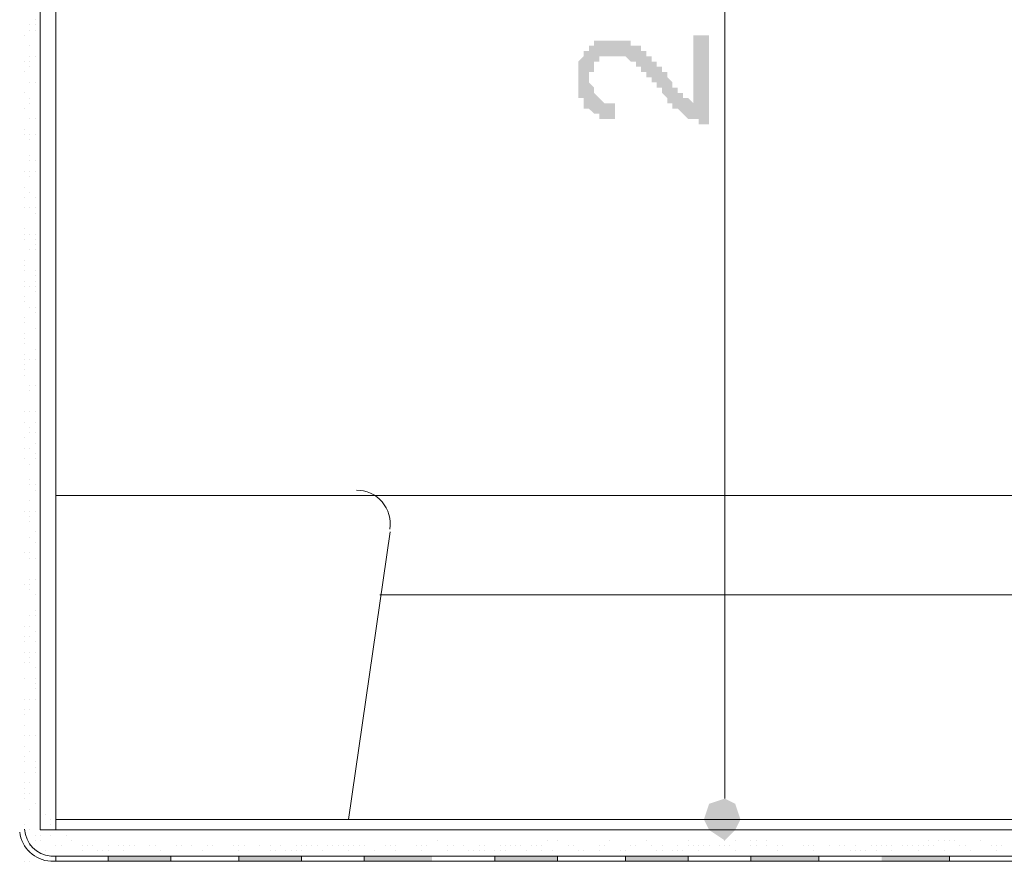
# Model space of a CAD drawing. Header units: metres. Extents: x 5.7 to 89.8, y 4 to 63.5.
# Tile 124 of 256: x 31.7 to 33.5, y 31 to 32.6. Entities that reach past the tile are written whole.
import ezdxf

# ---------------------------------------------------------------- set-up
doc = ezdxf.new("R2010")
doc.units = ezdxf.units.M
doc.header["$MEASUREMENT"] = 0
for name, color, linetype in [('PDF17_dim', 7, 'Continuous'), ('PDF17_furn', 7, 'Continuous'), ('PDF17_hatch-borshi', 7, 'Continuous'), ('PDF17_kaff', 7, 'Continuous')]:
    doc.layers.add(name, color=color, linetype=linetype)

msp = doc.modelspace()

# ---------------------------------------------------------------- hatches: boundary and pattern name
at = {"layer": 'PDF17_dim', "transparency": 33554559}
msp.add_hatch(color=256, dxfattribs=at).paths.add_polyline_path([(32.8938, 32.5214), (32.9227, 32.5214), (32.9227, 32.3576), (32.913, 32.3576), (32.913, 32.3576), (32.913, 32.3576), (32.9034, 32.3576), (32.9034, 32.3576), (32.9034, 32.3673), (32.9034, 32.3673), (32.8938, 32.3673), (32.8938, 32.3673), (32.8938, 32.3673), (32.8841, 32.3673), (32.8841, 32.3673), (32.8841, 32.3673), (32.8745, 32.3769), (32.8745, 32.3769), (32.8745, 32.3769), (32.8745, 32.3769), (32.8649, 32.3865), (32.8649, 32.3865), (32.8649, 32.3865), (32.8649, 32.3865), (32.8649, 32.3865), (32.8552, 32.3865), (32.8552, 32.3961), (32.8552, 32.3961), (32.8552, 32.3961), (32.8456, 32.3961), (32.8456, 32.4058), (32.8456, 32.4058), (32.8456, 32.4058), (32.8456, 32.4058), (32.836, 32.4154), (32.836, 32.4154), (32.836, 32.4154), (32.836, 32.425), (32.8263, 32.425), (32.8263, 32.425), (32.8263, 32.4347), (32.8167, 32.4347), (32.8167, 32.4347), (32.8167, 32.4443), (32.8167, 32.4443), (32.8071, 32.4443), (32.8071, 32.4443), (32.8071, 32.4539), (32.8071, 32.4539), (32.7974, 32.4539), (32.7974, 32.4539), (32.7974, 32.4636), (32.7974, 32.4636), (32.7878, 32.4636), (32.7878, 32.4636), (32.7878, 32.4636), (32.7878, 32.4732), (32.7878, 32.4732), (32.7782, 32.4732), (32.7782, 32.4732), (32.7782, 32.4732), (32.7782, 32.4732), (32.7686, 32.4828), (32.7686, 32.4828), (32.7686, 32.4828), (32.7589, 32.4828), (32.7589, 32.4828), (32.7589, 32.4828), (32.7493, 32.4828), (32.7493, 32.4828), (32.7493, 32.4828), (32.7493, 32.4828), (32.7397, 32.4828), (32.7397, 32.4828), (32.7397, 32.4828), (32.73, 32.4828), (32.73, 32.4828), (32.73, 32.4828), (32.7204, 32.4828), (32.7204, 32.4828), (32.7204, 32.4732), (32.7204, 32.4732), (32.7204, 32.4732), (32.7108, 32.4732), (32.7108, 32.4732), (32.7108, 32.4636), (32.7108, 32.4636), (32.7108, 32.4636), (32.7108, 32.4539), (32.7108, 32.4539), (32.7011, 32.4539), (32.7011, 32.4443), (32.7011, 32.4443), (32.7011, 32.4443), (32.7011, 32.4347), (32.7011, 32.4347), (32.7011, 32.4347), (32.7108, 32.425), (32.7108, 32.425), (32.7108, 32.425), (32.7108, 32.4154), (32.7108, 32.4154), (32.7108, 32.4154), (32.7108, 32.4154), (32.7204, 32.4058), (32.7204, 32.4058), (32.7204, 32.4058), (32.7204, 32.4058), (32.7204, 32.4058), (32.73, 32.3961), (32.73, 32.3961), (32.73, 32.3961), (32.7397, 32.3961), (32.7397, 32.3961), (32.7397, 32.3961), (32.7493, 32.3961), (32.7493, 32.3961), (32.7493, 32.3961), (32.7493, 32.3673), (32.7493, 32.3673), (32.7397, 32.3673), (32.7397, 32.3673), (32.7397, 32.3673), (32.73, 32.3673), (32.73, 32.3673), (32.73, 32.3673), (32.7204, 32.3673), (32.7204, 32.3769), (32.7204, 32.3769), (32.7108, 32.3769), (32.7108, 32.3769), (32.7108, 32.3769), (32.7108, 32.3769), (32.7011, 32.3865), (32.7011, 32.3865), (32.7011, 32.3865), (32.7011, 32.3865), (32.6915, 32.3865), (32.6915, 32.3961), (32.6915, 32.3961), (32.6915, 32.3961), (32.6915, 32.3961), (32.6915, 32.4058), (32.6915, 32.4058), (32.6819, 32.4058), (32.6819, 32.4154), (32.6819, 32.4154), (32.6819, 32.4154), (32.6819, 32.425), (32.6819, 32.425), (32.6819, 32.425), (32.6819, 32.4347), (32.6819, 32.4347), (32.6819, 32.4443), (32.6819, 32.4443), (32.6819, 32.4443), (32.6819, 32.4539), (32.6819, 32.4539), (32.6819, 32.4539), (32.6819, 32.4636), (32.6819, 32.4636), (32.6819, 32.4636), (32.6819, 32.4732), (32.6819, 32.4732), (32.6819, 32.4732), (32.6915, 32.4828), (32.6915, 32.4828), (32.6915, 32.4828), (32.6915, 32.4828), (32.6915, 32.4925), (32.6915, 32.4925), (32.7011, 32.4925), (32.7011, 32.4925), (32.7011, 32.4925), (32.7011, 32.5021), (32.7011, 32.5021), (32.7108, 32.5021), (32.7108, 32.5021), (32.7108, 32.5117), (32.7108, 32.5117), (32.7204, 32.5117), (32.7204, 32.5117), (32.7204, 32.5117), (32.73, 32.5117), (32.73, 32.5117), (32.73, 32.5117), (32.7397, 32.5117), (32.7397, 32.5117), (32.7397, 32.5117), (32.7493, 32.5117), (32.7493, 32.5117), (32.7493, 32.5117), (32.7493, 32.5117), (32.7589, 32.5117), (32.7589, 32.5117), (32.7589, 32.5117), (32.7686, 32.5117), (32.7686, 32.5117), (32.7686, 32.5117), (32.7782, 32.5117), (32.7782, 32.5117), (32.7782, 32.5117), (32.7782, 32.5021), (32.7878, 32.5021), (32.7878, 32.5021), (32.7878, 32.5021), (32.7974, 32.5021), (32.7974, 32.5021), (32.7974, 32.4925), (32.7974, 32.4925), (32.8071, 32.4925), (32.8071, 32.4925), (32.8071, 32.4925), (32.8071, 32.4828), (32.8071, 32.4828), (32.8167, 32.4828), (32.8167, 32.4828), (32.8167, 32.4828), (32.8167, 32.4732), (32.8167, 32.4732), (32.8263, 32.4732), (32.8263, 32.4732), (32.8263, 32.4636), (32.8263, 32.4636), (32.836, 32.4636), (32.836, 32.4539), (32.836, 32.4539), (32.8456, 32.4539), (32.8456, 32.4443), (32.8456, 32.4443), (32.8456, 32.4443), (32.8552, 32.4347), (32.8552, 32.4347), (32.8552, 32.4347), (32.8552, 32.425), (32.8649, 32.425), (32.8649, 32.425), (32.8649, 32.425), (32.8649, 32.4154), (32.8745, 32.4154), (32.8745, 32.4154), (32.8745, 32.4154), (32.8745, 32.4154), (32.8745, 32.4154), (32.8745, 32.4058), (32.8841, 32.4058), (32.8841, 32.4058), (32.8841, 32.4058), (32.8841, 32.4058), (32.8938, 32.3961), (32.8938, 32.3961)])

# ---------------------------------------------------------------- linework, layer by layer
at = {"layer": 'PDF17_dim', "lineweight": 20}
for points in [[(32.9515, 34.1298), (32.9515, 34.1009), (32.9515, 31.1537), (32.9515, 31.1152)], [(32.8649, 31.0767), (32.8745, 31.0767)]]:
    msp.add_lwpolyline(points, dxfattribs=at)
at = {"layer": 'PDF17_dim', "transparency": 33554559}
for points in [[(32.9515, 31.1152), (32.9515, 31.0767), (32.9227, 31.1056)], [(32.9708, 31.1056), (32.9515, 31.1152), (32.9515, 31.0767)], [(32.9515, 31.0767), (32.9227, 31.1056), (32.913, 31.0767)], [(32.9515, 31.0767), (32.9804, 31.0767), (32.9708, 31.1056)], [(32.913, 31.0767), (32.9227, 31.0574), (32.9515, 31.0767)], [(32.9227, 31.0574), (32.9515, 31.0767), (32.9515, 31.0381)], [(32.9515, 31.0381), (32.9708, 31.0574), (32.9515, 31.0767)], [(32.9708, 31.0574), (32.9515, 31.0767), (32.9804, 31.0767)]]:
    msp.add_solid(points, dxfattribs=at)
at = {"layer": 'PDF17_furn', "lineweight": 18}
for points in [[(34.194, 31.6738), (31.7188, 31.6738)], [(32.3351, 31.6064), (32.2581, 31.0767)], [(32.3159, 31.4908), (34.194, 31.4908)]]:
    msp.add_lwpolyline(points, dxfattribs=at)
msp.add_arc((32.2725, 31.6208), 0.0626, 351.6613, 89.9999, dxfattribs=at)
at = {"layer": 'PDF17_hatch-borshi', "lineweight": 18}
for points in [[(31.6802, 32.5502), (31.6802, 32.5502)], [(31.6899, 32.5502), (31.6899, 32.5502)], [(31.6706, 32.5406), (31.6706, 32.5406)], [(31.6706, 32.5406), (31.6706, 32.5406)], [(31.6706, 32.531), (31.6706, 32.531)], [(31.6802, 32.5406), (31.6802, 32.5406)], [(31.6802, 32.531), (31.6802, 32.531)], [(31.661, 32.5214), (31.661, 32.5214)], [(31.6899, 32.5214), (31.6899, 32.5214)], [(31.6706, 32.5021), (31.6706, 32.5021)], [(31.661, 32.4732), (31.661, 32.4732)], [(31.6706, 32.4828), (31.6706, 32.4828)], [(31.6706, 32.4732), (31.6706, 32.4732)], [(31.6802, 32.4828), (31.6802, 32.4828)], [(31.661, 32.4539), (31.661, 32.4539)], [(31.6706, 32.4636), (31.6706, 32.4636)], [(31.6899, 32.4539), (31.6899, 32.4539)], [(31.6706, 32.4347), (31.6706, 32.4347)], [(31.6706, 32.4347), (31.6706, 32.4347)], [(31.6802, 32.4347), (31.6802, 32.4347)], [(31.6802, 32.4347), (31.6802, 32.4347)], [(31.661, 32.4154), (31.661, 32.4154)], [(31.6706, 32.4058), (31.6706, 32.4058)], [(31.6706, 32.4058), (31.6706, 32.4058)], [(31.6706, 32.3961), (31.6706, 32.3961)], [(31.661, 32.3865), (31.661, 32.3865)], [(31.6899, 32.3865), (31.6899, 32.3865)], [(31.6899, 32.3865), (31.6899, 32.3865)], [(31.6706, 32.3673), (31.6706, 32.3673)], [(31.6802, 32.3673), (31.6802, 32.3673)], [(31.6899, 32.3673), (31.6899, 32.3673)], [(31.661, 32.348), (31.661, 32.348)], [(31.661, 32.348), (31.661, 32.348)], [(31.661, 32.3384), (31.661, 32.3384)], [(31.6706, 32.3384), (31.6706, 32.3384)], [(31.6706, 32.3287), (31.6706, 32.3287)], [(31.6802, 32.3384), (31.6802, 32.3384)], [(31.6899, 32.3191), (31.6899, 32.3191)], [(31.6706, 32.2998), (31.6706, 32.2998)], [(31.6706, 32.2998), (31.6706, 32.2998)], [(31.6706, 32.2902), (31.6706, 32.2902)], [(31.6802, 32.2902), (31.6802, 32.2902)], [(31.661, 32.2709), (31.661, 32.2709)], [(31.6706, 32.2709), (31.6706, 32.2709)], [(31.6802, 32.2709), (31.6802, 32.2709)], [(31.6706, 32.2613), (31.6706, 32.2613)], [(31.6899, 32.2613), (31.6899, 32.2613)], [(31.6899, 32.2517), (31.6899, 32.2517)], [(31.661, 32.242), (31.661, 32.242)], [(31.6706, 32.2324), (31.6706, 32.2324)], [(31.661, 32.2228), (31.661, 32.2228)], [(31.6802, 32.2228), (31.6802, 32.2228)], [(31.661, 32.2035), (31.661, 32.2035)], [(31.6706, 32.2035), (31.6706, 32.2035)], [(31.6802, 32.2035), (31.6802, 32.2035)], [(31.6802, 32.1939), (31.6802, 32.1939)], [(31.6802, 32.1939), (31.6802, 32.1939)], [(31.6899, 32.1843), (31.6899, 32.1843)], [(31.661, 32.165), (31.661, 32.165)], [(31.661, 32.1554), (31.661, 32.1554)], [(31.661, 32.1457), (31.661, 32.1457)], [(31.6706, 32.1554), (31.6706, 32.1554)], [(31.6802, 32.1554), (31.6802, 32.1554)], [(31.6802, 32.1554), (31.6802, 32.1554)], [(31.6802, 32.1457), (31.6802, 32.1457)], [(31.6706, 32.1265), (31.6706, 32.1265)], [(31.6802, 32.1361), (31.6802, 32.1361)], [(31.6802, 32.1265), (31.6802, 32.1265)], [(31.661, 32.1072), (31.661, 32.1072)], [(31.661, 32.1072), (31.661, 32.1072)], [(31.6899, 32.1072), (31.6899, 32.1072)], [(31.661, 32.0976), (31.661, 32.0976)], [(31.661, 32.0879), (31.661, 32.0879)], [(31.6802, 32.0879), (31.6802, 32.0879)], [(31.6802, 32.0783), (31.6802, 32.0783)], [(31.6899, 32.0783), (31.6899, 32.0783)], [(31.661, 32.0687), (31.661, 32.0687)], [(31.661, 32.0591), (31.661, 32.0591)], [(31.6706, 32.0591), (31.6706, 32.0591)], [(31.6706, 32.0591), (31.6706, 32.0591)], [(31.6802, 32.0687), (31.6802, 32.0687)], [(31.6802, 32.0591), (31.6802, 32.0591)], [(31.661, 32.0398), (31.661, 32.0398)], [(31.6802, 32.0494), (31.6802, 32.0494)], [(31.661, 32.0302), (31.661, 32.0302)], [(31.6706, 32.0205), (31.6706, 32.0205)], [(31.6802, 32.0205), (31.6802, 32.0205)], [(31.6802, 32.0205), (31.6802, 32.0205)], [(31.661, 32.0013), (31.661, 32.0013)], [(31.6802, 32.0109), (31.6802, 32.0109)], [(31.6802, 32.0109), (31.6802, 32.0109)], [(31.6899, 32.0109), (31.6899, 32.0109)], [(31.661, 31.9916), (31.661, 31.9916)], [(31.6802, 31.982), (31.6802, 31.982)], [(31.661, 31.9724), (31.661, 31.9724)], [(31.661, 31.9724), (31.661, 31.9724)], [(31.661, 31.9627), (31.661, 31.9627)], [(31.6899, 31.9724), (31.6899, 31.9724)], [(31.661, 31.9531), (31.661, 31.9531)], [(31.6802, 31.9435), (31.6802, 31.9435)], [(31.6802, 31.9435), (31.6802, 31.9435)], [(31.6899, 31.9531), (31.6899, 31.9531)], [(31.661, 31.9338), (31.661, 31.9338)], [(31.661, 31.9242), (31.661, 31.9242)], [(31.6706, 31.9242), (31.6706, 31.9242)], [(31.6802, 31.9242), (31.6802, 31.9242)], [(31.661, 31.9146), (31.661, 31.9146)], [(31.6899, 31.9146), (31.6899, 31.9146)], [(31.661, 31.905), (31.661, 31.905)], [(31.661, 31.8953), (31.661, 31.8953)], [(31.6706, 31.8761), (31.6706, 31.8761)], [(31.6706, 31.8761), (31.6706, 31.8761)], [(31.6802, 31.8761), (31.6802, 31.8761)], [(31.6802, 31.8761), (31.6802, 31.8761)], [(31.6802, 31.8761), (31.6802, 31.8761)], [(31.6899, 31.8857), (31.6899, 31.8857)], [(31.6706, 31.8664), (31.6706, 31.8664)], [(31.6899, 31.8472), (31.6899, 31.8472)], [(31.661, 31.8279), (31.661, 31.8279)], [(31.6706, 31.8279), (31.6706, 31.8279)], [(31.6706, 31.8279), (31.6706, 31.8279)], [(31.6706, 31.8279), (31.6706, 31.8279)], [(31.6802, 31.8279), (31.6802, 31.8279)], [(31.6899, 31.8183), (31.6899, 31.8183)], [(31.661, 31.8086), (31.661, 31.8086)], [(31.6706, 31.799), (31.6706, 31.799)], [(31.6802, 31.8086), (31.6802, 31.8086)], [(31.661, 31.7797), (31.661, 31.7797)], [(31.6706, 31.7894), (31.6706, 31.7894)], [(31.6802, 31.7894), (31.6802, 31.7894)], [(31.661, 31.7605), (31.661, 31.7605)], [(31.6706, 31.7605), (31.6706, 31.7605)], [(31.6802, 31.7701), (31.6802, 31.7701)], [(31.6802, 31.7509), (31.6802, 31.7509)], [(31.661, 31.7412), (31.661, 31.7412)], [(31.6706, 31.7316), (31.6706, 31.7316)], [(31.6802, 31.7412), (31.6802, 31.7412)], [(31.6899, 31.7412), (31.6899, 31.7412)], [(31.6899, 31.7412), (31.6899, 31.7412)], [(31.6706, 31.7027), (31.6706, 31.7027)], [(31.6706, 31.6931), (31.6706, 31.6931)], [(31.6706, 31.6931), (31.6706, 31.6931)], [(31.6706, 31.6931), (31.6706, 31.6931)], [(31.6802, 31.6931), (31.6802, 31.6931)], [(31.6802, 31.6834), (31.6802, 31.6834)], [(31.6706, 31.6642), (31.6706, 31.6642)], [(31.6899, 31.6545), (31.6899, 31.6545)], [(31.661, 31.6449), (31.661, 31.6449)], [(31.6706, 31.6449), (31.6706, 31.6449)], [(31.6706, 31.6353), (31.6706, 31.6353)], [(31.6706, 31.6353), (31.6706, 31.6353)], [(31.6802, 31.6449), (31.6802, 31.6449)], [(31.6706, 31.6257), (31.6706, 31.6257)], [(31.6899, 31.616), (31.6899, 31.616)], [(31.6802, 31.6064), (31.6802, 31.6064)], [(31.6899, 31.6064), (31.6899, 31.6064)], [(31.6706, 31.5968), (31.6706, 31.5968)], [(31.6802, 31.5871), (31.6802, 31.5871)], [(31.661, 31.5679), (31.661, 31.5679)], [(31.6706, 31.5679), (31.6706, 31.5679)], [(31.6706, 31.5582), (31.6706, 31.5582)], [(31.6706, 31.5582), (31.6706, 31.5582)], [(31.6706, 31.5582), (31.6706, 31.5582)], [(31.6802, 31.5582), (31.6802, 31.5582)], [(31.6899, 31.5486), (31.6899, 31.5486)], [(31.661, 31.5101), (31.661, 31.5101)], [(31.6706, 31.5197), (31.6706, 31.5197)], [(31.6706, 31.5101), (31.6706, 31.5101)], [(31.6802, 31.5197), (31.6802, 31.5197)], [(31.6802, 31.5197), (31.6802, 31.5197)], [(31.6899, 31.5101), (31.6899, 31.5101)], [(31.6706, 31.5004), (31.6706, 31.5004)], [(31.6802, 31.4908), (31.6802, 31.4908)], [(31.6899, 31.4812), (31.6899, 31.4812)], [(31.6899, 31.4716), (31.6899, 31.4716)], [(31.6706, 31.4523), (31.6706, 31.4523)], [(31.6802, 31.4619), (31.6802, 31.4619)], [(31.6802, 31.4523), (31.6802, 31.4523)], [(31.6899, 31.4619), (31.6899, 31.4619)], [(31.661, 31.433), (31.661, 31.433)], [(31.6706, 31.433), (31.6706, 31.433)], [(31.6802, 31.4234), (31.6802, 31.4234)], [(31.661, 31.4138), (31.661, 31.4138)], [(31.661, 31.4041), (31.661, 31.4041)], [(31.6706, 31.4138), (31.6706, 31.4138)], [(31.6802, 31.4041), (31.6802, 31.4041)], [(31.6899, 31.4138), (31.6899, 31.4138)], [(31.661, 31.3849), (31.661, 31.3849)], [(31.661, 31.3849), (31.661, 31.3849)], [(31.6706, 31.3849), (31.6706, 31.3849)], [(31.6802, 31.3849), (31.6802, 31.3849)], [(31.661, 31.3656), (31.661, 31.3656)], [(31.661, 31.3656), (31.661, 31.3656)], [(31.6706, 31.3752), (31.6706, 31.3752)], [(31.6706, 31.3656), (31.6706, 31.3656)], [(31.6899, 31.3752), (31.6899, 31.3752)], [(31.6802, 31.356), (31.6802, 31.356)], [(31.661, 31.3367), (31.661, 31.3367)], [(31.6802, 31.3367), (31.6802, 31.3367)], [(31.6802, 31.3271), (31.6802, 31.3271)], [(31.6899, 31.3271), (31.6899, 31.3271)], [(31.6802, 31.3175), (31.6802, 31.3175)], [(31.661, 31.2982), (31.661, 31.2982)], [(31.6706, 31.2982), (31.6706, 31.2982)], [(31.6802, 31.2982), (31.6802, 31.2982)], [(31.661, 31.2789), (31.661, 31.2789)], [(31.6706, 31.2789), (31.6706, 31.2789)], [(31.6706, 31.2789), (31.6706, 31.2789)], [(31.6899, 31.2789), (31.6899, 31.2789)], [(31.661, 31.2693), (31.661, 31.2693)], [(31.661, 31.25), (31.661, 31.25)], [(31.661, 31.25), (31.661, 31.25)], [(31.6899, 31.25), (31.6899, 31.25)], [(31.661, 31.2308), (31.661, 31.2308)], [(31.661, 31.2308), (31.661, 31.2308)], [(31.6706, 31.2308), (31.6706, 31.2308)], [(31.6706, 31.2308), (31.6706, 31.2308)], [(31.6802, 31.2308), (31.6802, 31.2308)], [(31.6899, 31.2308), (31.6899, 31.2308)], [(31.661, 31.2115), (31.661, 31.2115)], [(31.6706, 31.2019), (31.6706, 31.2019)], [(31.6899, 31.2115), (31.6899, 31.2115)], [(31.661, 31.1922), (31.661, 31.1922)], [(31.661, 31.1826), (31.661, 31.1826)], [(31.661, 31.1826), (31.661, 31.1826)], [(31.6802, 31.1826), (31.6802, 31.1826)], [(31.6899, 31.1826), (31.6899, 31.1826)], [(31.661, 31.1634), (31.661, 31.1634)], [(31.6802, 31.173), (31.6802, 31.173)], [(31.6802, 31.1634), (31.6802, 31.1634)], [(31.6802, 31.1634), (31.6802, 31.1634)], [(31.661, 31.1441), (31.661, 31.1441)], [(31.6706, 31.1441), (31.6706, 31.1441)], [(31.6899, 31.1537), (31.6899, 31.1537)], [(31.6899, 31.1441), (31.6899, 31.1441)], [(31.661, 31.1345), (31.661, 31.1345)], [(31.661, 31.1248), (31.661, 31.1248)], [(31.661, 31.1152), (31.661, 31.1152)], [(31.6706, 31.1248), (31.6706, 31.1248)], [(31.6706, 31.0959), (31.6706, 31.0959)], [(31.6706, 31.0959), (31.6706, 31.0959)], [(31.6706, 31.0959), (31.6706, 31.0959)], [(31.6802, 31.1056), (31.6802, 31.1056)], [(31.6899, 31.0959), (31.6899, 31.0959)], [(31.6899, 31.0767), (31.6899, 31.0767)], [(31.6995, 31.0863), (31.6995, 31.0863)], [(31.7091, 31.0767), (31.7091, 31.0767)], [(31.661, 31.067), (31.661, 31.067)], [(31.661, 31.0574), (31.661, 31.0574)], [(31.6706, 31.0574), (31.6706, 31.0574)], [(31.7091, 31.067), (31.7091, 31.067)], [(31.7188, 31.067), (31.7188, 31.067)], [(31.7188, 31.0574), (31.7188, 31.0574)], [(31.7284, 31.0574), (31.7284, 31.0574)], [(31.7284, 31.0574), (31.7284, 31.0574)], [(31.6802, 31.0478), (31.6802, 31.0478)], [(31.6802, 31.0381), (31.6802, 31.0381)], [(31.6899, 31.0478), (31.6899, 31.0478)], [(31.6899, 31.0478), (31.6899, 31.0478)], [(31.6899, 31.0381), (31.6899, 31.0381)], [(31.7091, 31.0478), (31.7091, 31.0478)], [(31.738, 31.0478), (31.738, 31.0478)], [(31.738, 31.0478), (31.738, 31.0478)], [(31.7476, 31.0381), (31.7476, 31.0381)], [(32.4218, 31.0381), (32.4218, 31.0381)], [(32.6241, 31.0381), (32.6241, 31.0381)], [(32.6433, 31.0381), (32.6433, 31.0381)], [(32.7397, 31.0381), (32.7397, 31.0381)], [(32.8071, 31.0381), (32.8071, 31.0381)], [(32.8841, 31.0381), (32.8841, 31.0381)], [(32.9515, 31.0381), (32.9515, 31.0381)], [(32.9708, 31.0381), (32.9708, 31.0381)], [(32.9997, 31.0381), (32.9997, 31.0381)], [(33.0093, 31.0381), (33.0093, 31.0381)], [(33.0286, 31.0381), (33.0286, 31.0381)], [(33.3272, 31.0381), (33.3272, 31.0381)], [(33.3464, 31.0381), (33.3464, 31.0381)], [(33.3561, 31.0381), (33.3561, 31.0381)], [(33.3657, 31.0381), (33.3657, 31.0381)], [(33.3753, 31.0381), (33.3753, 31.0381)], [(33.3753, 31.0381), (33.3753, 31.0381)], [(33.4235, 31.0381), (33.4235, 31.0381)], [(31.6706, 31.0285), (31.6706, 31.0285)], [(31.6706, 31.0189), (31.6706, 31.0189)], [(31.6995, 31.0189), (31.6995, 31.0189)], [(31.7188, 31.0285), (31.7188, 31.0285)], [(31.7188, 31.0285), (31.7188, 31.0285)], [(31.7284, 31.0285), (31.7284, 31.0285)], [(31.7669, 31.0285), (31.7669, 31.0285)], [(31.7669, 31.0189), (31.7669, 31.0189)], [(31.7765, 31.0285), (31.7765, 31.0285)], [(31.7862, 31.0285), (31.7862, 31.0285)], [(31.7958, 31.0189), (31.7958, 31.0189)], [(31.8054, 31.0189), (31.8054, 31.0189)], [(31.8151, 31.0285), (31.8151, 31.0285)], [(31.8151, 31.0189), (31.8151, 31.0189)], [(31.8343, 31.0285), (31.8343, 31.0285)], [(31.844, 31.0285), (31.844, 31.0285)], [(31.844, 31.0189), (31.844, 31.0189)], [(31.844, 31.0189), (31.844, 31.0189)], [(31.8536, 31.0285), (31.8536, 31.0285)], [(31.8536, 31.0285), (31.8536, 31.0285)], [(31.8632, 31.0285), (31.8632, 31.0285)], [(31.8921, 31.0285), (31.8921, 31.0285)], [(31.8921, 31.0285), (31.8921, 31.0285)], [(31.9017, 31.0285), (31.9017, 31.0285)], [(31.9114, 31.0189), (31.9114, 31.0189)], [(31.9403, 31.0285), (31.9403, 31.0285)], [(31.9499, 31.0285), (31.9499, 31.0285)], [(31.9499, 31.0285), (31.9499, 31.0285)], [(31.9692, 31.0285), (31.9692, 31.0285)], [(31.9884, 31.0189), (31.9884, 31.0189)], [(31.9981, 31.0285), (31.9981, 31.0285)], [(31.9981, 31.0285), (31.9981, 31.0285)], [(32.0077, 31.0285), (32.0077, 31.0285)], [(32.0462, 31.0285), (32.0462, 31.0285)], [(32.0558, 31.0285), (32.0558, 31.0285)], [(32.0558, 31.0189), (32.0558, 31.0189)], [(32.0655, 31.0285), (32.0655, 31.0285)], [(32.0944, 31.0285), (32.0944, 31.0285)], [(32.1136, 31.0285), (32.1136, 31.0285)], [(32.1136, 31.0285), (32.1136, 31.0285)], [(32.1136, 31.0189), (32.1136, 31.0189)], [(32.1233, 31.0189), (32.1233, 31.0189)], [(32.1233, 31.0189), (32.1233, 31.0189)], [(32.1329, 31.0285), (32.1329, 31.0285)], [(32.1425, 31.0189), (32.1425, 31.0189)], [(32.1522, 31.0189), (32.1522, 31.0189)], [(32.1618, 31.0285), (32.1618, 31.0285)], [(32.1618, 31.0189), (32.1618, 31.0189)], [(32.1714, 31.0285), (32.1714, 31.0285)], [(32.1714, 31.0189), (32.1714, 31.0189)], [(32.181, 31.0285), (32.181, 31.0285)], [(32.181, 31.0285), (32.181, 31.0285)], [(32.1907, 31.0285), (32.1907, 31.0285)], [(32.2003, 31.0285), (32.2003, 31.0285)], [(32.2099, 31.0189), (32.2099, 31.0189)], [(32.2196, 31.0285), (32.2196, 31.0285)], [(32.2196, 31.0285), (32.2196, 31.0285)], [(32.2292, 31.0285), (32.2292, 31.0285)], [(32.2292, 31.0285), (32.2292, 31.0285)], [(32.2388, 31.0285), (32.2388, 31.0285)], [(32.2485, 31.0285), (32.2485, 31.0285)], [(32.2485, 31.0285), (32.2485, 31.0285)], [(32.2581, 31.0285), (32.2581, 31.0285)], [(32.2581, 31.0189), (32.2581, 31.0189)], [(32.2677, 31.0285), (32.2677, 31.0285)], [(32.2774, 31.0285), (32.2774, 31.0285)], [(32.2774, 31.0285), (32.2774, 31.0285)], [(32.287, 31.0285), (32.287, 31.0285)], [(32.3063, 31.0189), (32.3063, 31.0189)], [(32.3255, 31.0285), (32.3255, 31.0285)], [(32.3351, 31.0285), (32.3351, 31.0285)], [(32.3448, 31.0285), (32.3448, 31.0285)], [(32.3448, 31.0189), (32.3448, 31.0189)], [(32.3833, 31.0285), (32.3833, 31.0285)], [(32.3929, 31.0285), (32.3929, 31.0285)], [(32.3929, 31.0285), (32.3929, 31.0285)], [(32.3929, 31.0189), (32.3929, 31.0189)], [(32.4026, 31.0285), (32.4026, 31.0285)], [(32.4411, 31.0285), (32.4411, 31.0285)], [(32.4411, 31.0189), (32.4411, 31.0189)], [(32.4507, 31.0285), (32.4507, 31.0285)], [(32.47, 31.0285), (32.47, 31.0285)], [(32.4796, 31.0189), (32.4796, 31.0189)], [(32.4892, 31.0189), (32.4892, 31.0189)], [(32.4989, 31.0285), (32.4989, 31.0285)], [(32.4989, 31.0189), (32.4989, 31.0189)], [(32.5085, 31.0285), (32.5085, 31.0285)], [(32.5085, 31.0189), (32.5085, 31.0189)], [(32.5278, 31.0189), (32.5278, 31.0189)], [(32.5374, 31.0285), (32.5374, 31.0285)], [(32.5374, 31.0189), (32.5374, 31.0189)], [(32.547, 31.0285), (32.547, 31.0285)], [(32.547, 31.0189), (32.547, 31.0189)], [(32.5567, 31.0285), (32.5567, 31.0285)], [(32.5567, 31.0285), (32.5567, 31.0285)], [(32.5663, 31.0285), (32.5663, 31.0285)], [(32.5759, 31.0285), (32.5759, 31.0285)], [(32.5856, 31.0189), (32.5856, 31.0189)], [(32.5952, 31.0285), (32.5952, 31.0285)], [(32.6048, 31.0285), (32.6048, 31.0285)], [(32.6145, 31.0285), (32.6145, 31.0285)], [(32.6145, 31.0189), (32.6145, 31.0189)], [(32.6337, 31.0189), (32.6337, 31.0189)], [(32.6626, 31.0285), (32.6626, 31.0285)], [(32.6722, 31.0285), (32.6722, 31.0285)], [(32.6819, 31.0189), (32.6819, 31.0189)], [(32.6819, 31.0189), (32.6819, 31.0189)], [(32.6915, 31.0189), (32.6915, 31.0189)], [(32.7204, 31.0285), (32.7204, 31.0285)], [(32.7204, 31.0189), (32.7204, 31.0189)], [(32.73, 31.0285), (32.73, 31.0285)], [(32.7589, 31.0189), (32.7589, 31.0189)], [(32.7686, 31.0189), (32.7686, 31.0189)], [(32.7782, 31.0285), (32.7782, 31.0285)], [(32.7878, 31.0285), (32.7878, 31.0285)], [(32.8167, 31.0285), (32.8167, 31.0285)], [(32.8263, 31.0189), (32.8263, 31.0189)], [(32.8263, 31.0189), (32.8263, 31.0189)], [(32.836, 31.0285), (32.836, 31.0285)], [(32.836, 31.0189), (32.836, 31.0189)], [(32.8552, 31.0189), (32.8552, 31.0189)], [(32.8649, 31.0285), (32.8649, 31.0285)], [(32.8649, 31.0189), (32.8649, 31.0189)], [(32.8745, 31.0189), (32.8745, 31.0189)], [(32.8841, 31.0285), (32.8841, 31.0285)], [(32.8841, 31.0285), (32.8841, 31.0285)], [(32.8938, 31.0285), (32.8938, 31.0285)], [(32.9034, 31.0285), (32.9034, 31.0285)], [(32.9034, 31.0189), (32.9034, 31.0189)], [(32.913, 31.0285), (32.913, 31.0285)], [(32.913, 31.0285), (32.913, 31.0285)], [(32.9227, 31.0285), (32.9227, 31.0285)], [(32.9419, 31.0285), (32.9419, 31.0285)], [(32.9515, 31.0285), (32.9515, 31.0285)], [(32.9515, 31.0285), (32.9515, 31.0285)], [(32.9612, 31.0285), (32.9612, 31.0285)], [(32.9612, 31.0285), (32.9612, 31.0285)], [(32.9708, 31.0189), (32.9708, 31.0189)], [(32.9997, 31.0285), (32.9997, 31.0285)], [(33.0093, 31.0285), (33.0093, 31.0285)], [(33.0093, 31.0285), (33.0093, 31.0285)], [(33.0286, 31.0285), (33.0286, 31.0285)], [(33.0479, 31.0285), (33.0479, 31.0285)], [(33.0479, 31.0189), (33.0479, 31.0189)], [(33.0575, 31.0285), (33.0575, 31.0285)], [(33.096, 31.0285), (33.096, 31.0285)], [(33.096, 31.0285), (33.096, 31.0285)], [(33.1056, 31.0285), (33.1056, 31.0285)], [(33.1153, 31.0285), (33.1153, 31.0285)], [(33.1153, 31.0189), (33.1153, 31.0189)], [(33.1442, 31.0285), (33.1442, 31.0285)], [(33.1634, 31.0285), (33.1634, 31.0285)], [(33.1731, 31.0285), (33.1731, 31.0285)], [(33.1731, 31.0285), (33.1731, 31.0285)], [(33.1827, 31.0189), (33.1827, 31.0189)], [(33.1923, 31.0285), (33.1923, 31.0285)], [(33.1923, 31.0189), (33.1923, 31.0189)], [(33.202, 31.0189), (33.202, 31.0189)], [(33.2116, 31.0189), (33.2116, 31.0189)], [(33.2212, 31.0285), (33.2212, 31.0285)], [(33.2309, 31.0285), (33.2309, 31.0285)], [(33.2309, 31.0189), (33.2309, 31.0189)], [(33.2405, 31.0285), (33.2405, 31.0285)], [(33.2405, 31.0285), (33.2405, 31.0285)], [(33.2501, 31.0285), (33.2501, 31.0285)], [(33.2597, 31.0285), (33.2597, 31.0285)], [(33.2597, 31.0189), (33.2597, 31.0189)], [(33.279, 31.0285), (33.279, 31.0285)], [(33.279, 31.0285), (33.279, 31.0285)], [(33.2886, 31.0285), (33.2886, 31.0285)], [(33.2886, 31.0285), (33.2886, 31.0285)], [(33.2983, 31.0285), (33.2983, 31.0285)], [(33.3079, 31.0285), (33.3079, 31.0285)], [(33.3079, 31.0189), (33.3079, 31.0189)], [(33.3175, 31.0285), (33.3175, 31.0285)], [(33.3272, 31.0285), (33.3272, 31.0285)], [(33.3272, 31.0285), (33.3272, 31.0285)], [(33.3368, 31.0285), (33.3368, 31.0285)], [(33.3561, 31.0189), (33.3561, 31.0189)], [(33.3849, 31.0285), (33.3849, 31.0285)], [(33.3849, 31.0285), (33.3849, 31.0285)], [(33.3946, 31.0285), (33.3946, 31.0285)], [(33.4042, 31.0189), (33.4042, 31.0189)], [(33.4427, 31.0285), (33.4427, 31.0285)], [(33.4524, 31.0285), (33.4524, 31.0285)], [(33.4524, 31.0285), (33.4524, 31.0285)], [(33.4524, 31.0189), (33.4524, 31.0189)], [(33.462, 31.0285), (33.462, 31.0285)], [(31.661, 30.9996), (31.661, 30.9996)], [(31.6706, 30.9996), (31.6706, 30.9996)], [(31.7188, 31.0093), (31.7188, 31.0093)], [(31.738, 31.0093), (31.738, 31.0093)], [(31.7476, 31.0093), (31.7476, 31.0093)], [(31.7573, 31.0093), (31.7573, 31.0093)], [(31.7669, 31.0093), (31.7669, 31.0093)], [(31.7862, 31.0093), (31.7862, 31.0093)], [(31.8343, 31.0093), (31.8343, 31.0093)], [(31.8825, 31.0093), (31.8825, 31.0093)], [(31.9306, 31.0093), (31.9306, 31.0093)], [(31.9788, 31.0093), (31.9788, 31.0093)], [(31.9788, 31.0093), (31.9788, 31.0093)], [(32.0173, 31.0093), (32.0173, 31.0093)], [(32.0366, 31.0093), (32.0366, 31.0093)], [(32.0558, 31.0093), (32.0558, 31.0093)], [(32.0655, 31.0093), (32.0655, 31.0093)], [(32.0751, 31.0093), (32.0751, 31.0093)], [(32.0847, 31.0093), (32.0847, 31.0093)], [(32.104, 31.0093), (32.104, 31.0093)], [(32.1425, 31.0093), (32.1425, 31.0093)], [(32.2003, 31.0093), (32.2003, 31.0093)], [(32.2003, 31.0093), (32.2003, 31.0093)], [(32.2581, 31.0093), (32.2581, 31.0093)], [(32.2677, 31.0093), (32.2677, 31.0093)], [(32.3159, 31.0093), (32.3159, 31.0093)], [(32.3448, 31.0093), (32.3448, 31.0093)], [(32.364, 31.0093), (32.364, 31.0093)], [(32.4122, 31.0093), (32.4122, 31.0093)], [(32.4218, 31.0093), (32.4218, 31.0093)], [(32.4315, 31.0093), (32.4315, 31.0093)], [(32.4507, 31.0093), (32.4507, 31.0093)], [(32.4604, 31.0093), (32.4604, 31.0093)], [(32.4796, 31.0093), (32.4796, 31.0093)], [(32.4892, 31.0093), (32.4892, 31.0093)], [(32.5374, 31.0093), (32.5374, 31.0093)], [(32.5567, 31.0093), (32.5567, 31.0093)], [(32.5856, 31.0093), (32.5856, 31.0093)], [(32.6337, 31.0093), (32.6337, 31.0093)], [(32.6433, 31.0093), (32.6433, 31.0093)], [(32.7011, 31.0093), (32.7011, 31.0093)], [(32.7589, 31.0093), (32.7589, 31.0093)], [(32.7782, 31.0093), (32.7782, 31.0093)], [(32.7974, 31.0093), (32.7974, 31.0093)], [(32.8071, 31.0093), (32.8071, 31.0093)], [(32.8071, 31.0093), (32.8071, 31.0093)], [(32.8167, 31.0093), (32.8167, 31.0093)], [(32.836, 31.0093), (32.836, 31.0093)], [(32.8649, 31.0093), (32.8649, 31.0093)], [(32.8841, 31.0093), (32.8841, 31.0093)], [(32.9227, 31.0093), (32.9227, 31.0093)], [(32.9323, 31.0093), (32.9323, 31.0093)], [(32.9804, 31.0093), (32.9804, 31.0093)], [(32.9804, 31.0093), (32.9804, 31.0093)], [(33.0286, 31.0093), (33.0286, 31.0093)], [(33.0286, 31.0093), (33.0286, 31.0093)], [(33.0768, 31.0093), (33.0768, 31.0093)], [(33.0864, 31.0093), (33.0864, 31.0093)], [(33.1153, 31.0093), (33.1153, 31.0093)], [(33.1249, 31.0093), (33.1249, 31.0093)], [(33.1345, 31.0093), (33.1345, 31.0093)], [(33.1442, 31.0093), (33.1442, 31.0093)], [(33.1538, 31.0093), (33.1538, 31.0093)], [(33.1634, 31.0093), (33.1634, 31.0093)], [(33.1731, 31.0093), (33.1731, 31.0093)], [(33.202, 31.0093), (33.202, 31.0093)], [(33.2116, 31.0093), (33.2116, 31.0093)], [(33.2597, 31.0093), (33.2597, 31.0093)], [(33.2597, 31.0093), (33.2597, 31.0093)], [(33.2597, 31.0093), (33.2597, 31.0093)], [(33.3079, 31.0093), (33.3079, 31.0093)], [(33.3272, 31.0093), (33.3272, 31.0093)], [(33.3657, 31.0093), (33.3657, 31.0093)], [(33.4042, 31.0093), (33.4042, 31.0093)], [(33.4235, 31.0093), (33.4235, 31.0093)]]:
    msp.add_lwpolyline(points, dxfattribs=at)
at = {"layer": 'PDF17_kaff', "lineweight": 20}
for points in [[(31.6899, 33.9275), (31.6899, 31.0574), (31.7188, 31.0574), (31.7188, 33.9275)], [(34.2036, 33.9275), (34.2036, 31.0574), (34.1843, 31.0574), (31.7188, 31.0574), (31.7188, 31.0767), (34.1747, 31.0767), (34.1747, 31.0574)]]:
    msp.add_lwpolyline(points, dxfattribs=at)
at = {"layer": 'PDF17_kaff', "color": 23, "lineweight": 20, "true_color": 0xdb887d}
for points in [[(34.1843, 30.9996), (31.7091, 30.9996, -0.35786), (31.6519, 31.0535)], [(34.1843, 31.0093), (31.7091, 31.0093, -0.375097), (31.6611, 31.0586)]]:
    msp.add_lwpolyline(points, format="xyb", dxfattribs=at)
for points in [[(31.7188, 31.0093), (31.7188, 30.9996)], [(31.8151, 31.0093), (31.8151, 30.9996)], [(32.0558, 31.0093), (32.0558, 30.9996)], [(32.1714, 31.0093), (32.1714, 30.9996)], [(32.287, 31.0093), (32.287, 30.9996)], [(32.5278, 31.0093), (32.5278, 30.9996)], [(32.6433, 31.0093), (32.6433, 30.9996)], [(32.7686, 31.0093), (32.7686, 30.9996)], [(32.9997, 31.0093), (32.9997, 30.9996)], [(33.1249, 31.0093), (33.1249, 30.9996)], [(33.3657, 31.0093), (33.3657, 30.9996)]]:
    msp.add_lwpolyline(points, dxfattribs=at)
for points in [[(31.9306, 30.9996), (31.9306, 31.0093)], [(32.8841, 30.9996), (32.8841, 31.0093)]]:
    msp.add_lwpolyline(points, close=True, dxfattribs=at)
at = {"layer": 'PDF17_kaff', "color": 23, "true_color": 0xdb887d, "transparency": 33554559}
for points in [[(31.8151, 30.9996), (31.9306, 30.9996), (31.8151, 31.0093)], [(31.9306, 30.9996), (31.8151, 31.0093), (31.9306, 31.0093)], [(31.8151, 30.9996), (31.9306, 30.9996), (31.8151, 31.0093)], [(31.9306, 30.9996), (31.8151, 31.0093), (31.9306, 31.0093)], [(32.0558, 30.9996), (32.1714, 30.9996), (32.0558, 31.0093)], [(32.1714, 30.9996), (32.0558, 31.0093), (32.1714, 31.0093)], [(32.287, 30.9996), (32.4122, 30.9996), (32.287, 31.0093)], [(32.4122, 30.9996), (32.287, 31.0093), (32.4122, 31.0093)], [(32.5278, 30.9996), (32.6433, 30.9996), (32.5278, 31.0093)], [(32.6433, 30.9996), (32.5278, 31.0093), (32.6433, 31.0093)], [(32.7686, 30.9996), (32.8841, 30.9996), (32.7686, 31.0093)], [(32.8841, 30.9996), (32.7686, 31.0093), (32.8841, 31.0093)], [(32.7686, 30.9996), (32.8841, 30.9996), (32.7686, 31.0093)], [(32.8841, 30.9996), (32.7686, 31.0093), (32.8841, 31.0093)], [(32.9997, 30.9996), (33.1249, 30.9996), (32.9997, 31.0093)], [(33.1249, 30.9996), (32.9997, 31.0093), (33.1249, 31.0093)], [(33.2405, 30.9996), (33.3657, 30.9996), (33.2405, 31.0093)], [(33.3657, 30.9996), (33.2405, 31.0093), (33.3657, 31.0093)]]:
    msp.add_solid(points, dxfattribs=at)

doc.saveas('drawing.dxf')
